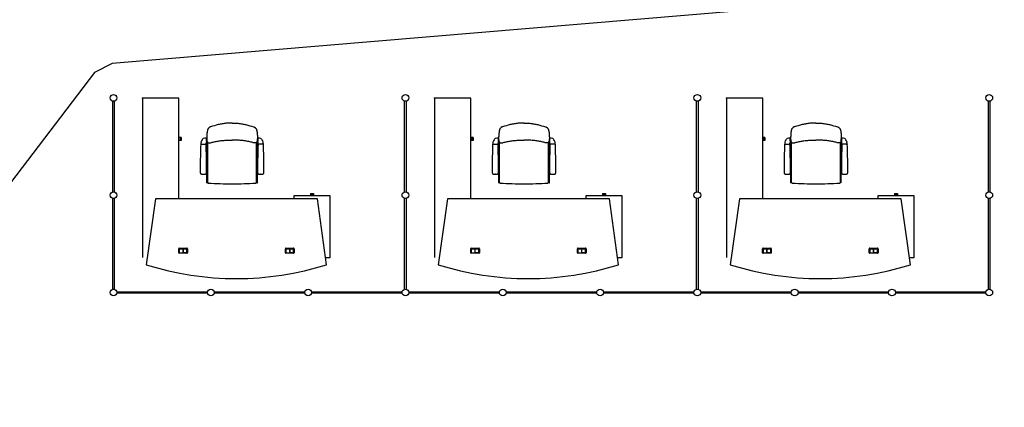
# Model space of a CAD drawing. Header units: millimetres. Extents: x 391350 to 515311, y -283575 to -199836.
# Tile 21 of 102: x 433080 to 444210, y -265438 to -261053. Entities that reach past the tile are written whole.
import ezdxf

# ---------------------------------------------------------------- set-up
doc = ezdxf.new("R2010")
doc.units = ezdxf.units.MM
doc.layers.add('Evac_Path_Fail', color=1, linetype='Continuous')

msp = doc.modelspace()

# ---------------------------------------------------------------- linework, layer by layer
at = {"color": 0}
for p, q in [((434131, -263001), (434131, -261976)), ((434148, -261976), (434148, -263001)), ((434469, -261941), (434469, -263741)), ((434879, -261941), (434469, -261941)), ((434879, -263071), (434879, -261941)), ((437431, -263001), (437431, -261976)), ((437448, -261976), (437448, -263001)), ((437769, -261941), (437769, -263741)), ((438179, -261941), (437769, -261941)), ((438179, -263071), (438179, -261941)), ((440731, -263001), (440731, -261976)), ((440748, -261976), (440748, -263001)), ((441069, -261941), (441069, -263741)), ((441479, -261941), (441069, -261941)), ((441479, -263071), (441479, -261941)), ((444031, -263001), (444031, -261976)), ((444048, -261976), (444048, -263001)), ((435480, -262222), (435481, -262222)), ((435481, -262222), (435480, -262222)), ((438780, -262222), (438781, -262222)), ((438781, -262222), (438780, -262222)), ((442080, -262222), (442081, -262222)), ((442081, -262222), (442080, -262222)), ((434892, -262384), (434879, -262384)), ((434892, -262418), (434879, -262418)), ((434904, -262384), (434892, -262384)), ((434892, -262384), (434892, -262418)), ((434904, -262418), (434892, -262418)), ((434904, -262384), (434904, -262418)), ((435191, -262394, 0), (435191, -262432, 0)), ((435191, -262397, 0), (435194, -262402, 0)), ((435191, -262422, 0), (435191, -262402, 0)), ((435191, -262406, 0), (435191, -262404, 0)), ((435191, -262406, 0), (435191, -262418, 0)), ((435191, -262418, 0), (435191, -262420, 0)), ((435191, -262427, 0), (435194, -262422, 0)), ((435194, -262405, 0), (435194, -262402, 0)), ((435194, -262419, 0), (435194, -262405, 0)), ((435194, -262422, 0), (435194, -262419, 0)), ((435195, -262723), (435195, -262433)), ((435205, -262895), (435205, -262440)), ((435757, -262895), (435757, -262440)), ((435770, -262397, 0), (435767, -262402, 0)), ((435767, -262405, 0), (435767, -262402, 0)), ((435767, -262419, 0), (435767, -262405, 0)), ((435767, -262422, 0), (435767, -262419, 0)), ((435770, -262427, 0), (435767, -262422, 0)), ((435767, -262723), (435767, -262433)), ((435770, -262394, 0), (435770, -262432, 0)), ((435770, -262422, 0), (435770, -262402, 0)), ((435770, -262406, 0), (435770, -262404, 0)), ((435770, -262406, 0), (435770, -262418, 0)), ((435770, -262418, 0), (435770, -262420, 0)), ((438192, -262384), (438179, -262384)), ((438192, -262418), (438179, -262418)), ((438204, -262384), (438192, -262384)), ((438192, -262384), (438192, -262418)), ((438204, -262418), (438192, -262418)), ((438204, -262384), (438204, -262418)), ((438491, -262394, 0), (438491, -262432, 0)), ((438491, -262397, 0), (438494, -262402, 0)), ((438491, -262422, 0), (438491, -262402, 0)), ((438491, -262406, 0), (438491, -262404, 0)), ((438491, -262406, 0), (438491, -262418, 0)), ((438491, -262418, 0), (438491, -262420, 0)), ((438491, -262427, 0), (438494, -262422, 0)), ((438494, -262405, 0), (438494, -262402, 0)), ((438494, -262419, 0), (438494, -262405, 0)), ((438494, -262422, 0), (438494, -262419, 0)), ((438495, -262723), (438495, -262433)), ((438505, -262895), (438505, -262440)), ((439057, -262895), (439057, -262440)), ((439070, -262397, 0), (439067, -262402, 0)), ((439067, -262405, 0), (439067, -262402, 0)), ((439067, -262419, 0), (439067, -262405, 0)), ((439067, -262422, 0), (439067, -262419, 0)), ((439070, -262427, 0), (439067, -262422, 0)), ((439067, -262723), (439067, -262433)), ((439070, -262394, 0), (439070, -262432, 0)), ((439070, -262422, 0), (439070, -262402, 0)), ((439070, -262406, 0), (439070, -262404, 0)), ((439070, -262406, 0), (439070, -262418, 0)), ((439070, -262418, 0), (439070, -262420, 0)), ((441492, -262384), (441479, -262384)), ((441492, -262418), (441479, -262418)), ((441504, -262384), (441492, -262384)), ((441492, -262384), (441492, -262418)), ((441504, -262418), (441492, -262418)), ((441504, -262384), (441504, -262418)), ((441791, -262394, 0), (441791, -262432, 0)), ((441791, -262397, 0), (441794, -262402, 0)), ((441791, -262422, 0), (441791, -262402, 0)), ((441791, -262406, 0), (441791, -262404, 0)), ((441791, -262406, 0), (441791, -262418, 0)), ((441791, -262418, 0), (441791, -262420, 0)), ((441791, -262427, 0), (441794, -262422, 0)), ((441794, -262405, 0), (441794, -262402, 0)), ((441794, -262419, 0), (441794, -262405, 0)), ((441794, -262422, 0), (441794, -262419, 0)), ((441795, -262723), (441795, -262433)), ((441805, -262895), (441805, -262440)), ((442357, -262895), (442357, -262440)), ((442370, -262397, 0), (442367, -262402, 0)), ((442367, -262405, 0), (442367, -262402, 0)), ((442367, -262419, 0), (442367, -262405, 0)), ((442367, -262422, 0), (442367, -262419, 0)), ((442370, -262427, 0), (442367, -262422, 0)), ((442367, -262723), (442367, -262433)), ((442370, -262394, 0), (442370, -262432, 0)), ((442370, -262422, 0), (442370, -262402, 0)), ((442370, -262406, 0), (442370, -262404, 0)), ((442370, -262406, 0), (442370, -262418, 0)), ((442370, -262418, 0), (442370, -262420, 0)), ((435126, -262462, 0), (435187, -262462, 0)), ((435127, -262462, 0), (435127, -262459, 0)), ((435187, -262462, 0), (435187, -262448, 0)), ((435774, -262462, 0), (435774, -262448, 0)), ((435835, -262462, 0), (435774, -262462, 0)), ((435834, -262462, 0), (435834, -262459, 0)), ((438426, -262462, 0), (438487, -262462, 0)), ((438427, -262462, 0), (438427, -262459, 0)), ((438487, -262462, 0), (438487, -262448, 0)), ((439074, -262462, 0), (439074, -262448, 0)), ((439135, -262462, 0), (439074, -262462, 0)), ((439134, -262462, 0), (439134, -262459, 0)), ((441726, -262462, 0), (441787, -262462, 0)), ((441727, -262462, 0), (441727, -262459, 0)), ((441787, -262462, 0), (441787, -262448, 0)), ((442374, -262462, 0), (442374, -262448, 0)), ((442435, -262462, 0), (442374, -262462, 0)), ((442434, -262462, 0), (442434, -262459, 0)), ((435192, -262756), (435192, -262730)), ((435193, -262726), (435193, -262727)), ((435193, -262760), (435193, -262759)), ((435195, -262898), (435195, -262763)), ((435767, -262898), (435767, -262763)), ((435768, -262726), (435768, -262727)), ((435768, -262760), (435768, -262759)), ((435770, -262756), (435770, -262730)), ((438492, -262756), (438492, -262730)), ((438493, -262726), (438493, -262727)), ((438493, -262760), (438493, -262759)), ((438495, -262898), (438495, -262763)), ((439067, -262898), (439067, -262763)), ((439068, -262726), (439068, -262727)), ((439068, -262760), (439068, -262759)), ((439070, -262756), (439070, -262730)), ((441792, -262756), (441792, -262730)), ((441793, -262726), (441793, -262727)), ((441793, -262760), (441793, -262759)), ((441795, -262898), (441795, -262763)), ((442367, -262898), (442367, -262763)), ((442368, -262726), (442368, -262727)), ((442368, -262760), (442368, -262759)), ((442370, -262756), (442370, -262730)), ((435157, -262802, 0), (435156, -262802, 0)), ((435157, -262802, 0), (435158, -262802, 0)), ((435804, -262802, 0), (435803, -262802, 0)), ((435804, -262802, 0), (435805, -262802, 0)), ((438457, -262802, 0), (438456, -262802, 0)), ((438457, -262802, 0), (438458, -262802, 0)), ((439104, -262802, 0), (439103, -262802, 0)), ((439104, -262802, 0), (439105, -262802, 0)), ((441757, -262802, 0), (441756, -262802, 0)), ((441757, -262802, 0), (441758, -262802, 0)), ((442404, -262802, 0), (442403, -262802, 0)), ((442404, -262802, 0), (442405, -262802, 0)), ((435197, -262899), (435205, -262896)), ((435764, -262899), (435756, -262896)), ((438497, -262899), (438505, -262896)), ((439064, -262899), (439056, -262896)), ((441797, -262899), (441805, -262896)), ((442364, -262899), (442356, -262896)), ((434131, -264101), (434131, -263076)), ((434148, -263076), (434148, -264101)), ((434615, -263081), (434510, -263824)), ((436445, -263081), (434615, -263081)), ((436591, -263044), (436180, -263044)), ((436180, -263044), (436180, -263081)), ((436368, -263020), (436402, -263020)), ((436368, -263020), (436368, -263032)), ((436368, -263032), (436402, -263032)), ((436368, -263032), (436368, -263044)), ((436402, -263020), (436402, -263032)), ((436402, -263032), (436402, -263044)), ((436549, -263824), (436445, -263081)), ((436591, -263741), (436591, -263044)), ((437431, -264101), (437431, -263076)), ((437448, -263076), (437448, -264101)), ((437915, -263081), (437810, -263824)), ((439745, -263081), (437915, -263081)), ((439891, -263044), (439480, -263044)), ((439480, -263044), (439480, -263081)), ((439668, -263020), (439702, -263020)), ((439668, -263020), (439668, -263032)), ((439668, -263032), (439702, -263032)), ((439668, -263032), (439668, -263044)), ((439702, -263020), (439702, -263032)), ((439702, -263032), (439702, -263044)), ((439849, -263824), (439745, -263081)), ((439891, -263741), (439891, -263044)), ((440731, -264101), (440731, -263076)), ((440748, -263076), (440748, -264101)), ((441215, -263081), (441110, -263824)), ((443045, -263081), (441215, -263081)), ((443191, -263044), (442780, -263044)), ((442780, -263044), (442780, -263081)), ((442968, -263020), (443002, -263020)), ((442968, -263020), (442968, -263032)), ((442968, -263032), (443002, -263032)), ((442968, -263032), (442968, -263044)), ((443002, -263020), (443002, -263032)), ((443002, -263032), (443002, -263044)), ((443149, -263824), (443045, -263081)), ((443191, -263741), (443191, -263044)), ((444031, -264101), (444031, -263076)), ((444048, -263076), (444048, -264101)), ((434878, -263689), (434878, -263643)), ((434884, -263637), (434970, -263637)), ((434884, -263687), (434884, -263645)), ((434884, -263645), (434884, -263687)), ((434968, -263643), (434886, -263643)), ((434886, -263644), (434926, -263644)), ((434924, -263644), (434924, -263689)), ((434926, -263644), (434926, -263689)), ((434927, -263689), (434927, -263644)), ((434927, -263644), (434968, -263644)), ((434929, -263689), (434929, -263644)), ((434969, -263645), (434969, -263687)), ((434970, -263687), (434970, -263645)), ((434976, -263643), (434976, -263689)), ((436084, -263689), (436084, -263643)), ((436090, -263637), (436176, -263637)), ((436090, -263687), (436090, -263645)), ((436090, -263645), (436090, -263687)), ((436174, -263643), (436092, -263643)), ((436092, -263644), (436132, -263644)), ((436130, -263644), (436130, -263689)), ((436132, -263644), (436132, -263689)), ((436133, -263689), (436133, -263644)), ((436133, -263644), (436174, -263644)), ((436135, -263689), (436135, -263644)), ((436175, -263645), (436175, -263687)), ((436176, -263687), (436176, -263645)), ((436182, -263643), (436182, -263689)), ((438178, -263689), (438178, -263643)), ((438184, -263637), (438270, -263637)), ((438184, -263687), (438184, -263645)), ((438184, -263645), (438184, -263687)), ((438268, -263643), (438186, -263643)), ((438186, -263644), (438226, -263644)), ((438224, -263644), (438224, -263689)), ((438226, -263644), (438226, -263689)), ((438227, -263689), (438227, -263644)), ((438227, -263644), (438268, -263644)), ((438229, -263689), (438229, -263644)), ((438269, -263645), (438269, -263687)), ((438270, -263687), (438270, -263645)), ((438276, -263643), (438276, -263689)), ((439384, -263689), (439384, -263643)), ((439390, -263637), (439476, -263637)), ((439390, -263687), (439390, -263645)), ((439390, -263645), (439390, -263687)), ((439474, -263643), (439392, -263643)), ((439392, -263644), (439432, -263644)), ((439430, -263644), (439430, -263689)), ((439432, -263644), (439432, -263689)), ((439433, -263689), (439433, -263644)), ((439433, -263644), (439474, -263644)), ((439435, -263689), (439435, -263644)), ((439475, -263645), (439475, -263687)), ((439476, -263687), (439476, -263645)), ((439482, -263643), (439482, -263689)), ((441478, -263689), (441478, -263643)), ((441484, -263637), (441570, -263637)), ((441484, -263687), (441484, -263645)), ((441484, -263645), (441484, -263687)), ((441568, -263643), (441486, -263643)), ((441486, -263644), (441526, -263644)), ((441524, -263644), (441524, -263689)), ((441526, -263644), (441526, -263689)), ((441527, -263689), (441527, -263644)), ((441527, -263644), (441568, -263644)), ((441529, -263689), (441529, -263644)), ((441569, -263645), (441569, -263687)), ((441570, -263687), (441570, -263645)), ((441576, -263643), (441576, -263689)), ((442684, -263689), (442684, -263643)), ((442690, -263637), (442776, -263637)), ((442690, -263687), (442690, -263645)), ((442690, -263645), (442690, -263687)), ((442774, -263643), (442692, -263643)), ((442692, -263644), (442732, -263644)), ((442730, -263644), (442730, -263689)), ((442732, -263644), (442732, -263689)), ((442733, -263689), (442733, -263644)), ((442733, -263644), (442774, -263644)), ((442735, -263689), (442735, -263644)), ((442775, -263645), (442775, -263687)), ((442776, -263687), (442776, -263645)), ((442782, -263643), (442782, -263689)), ((434970, -263695), (434884, -263695)), ((434886, -263689), (434968, -263689)), ((434886, -263689), (434926, -263689)), ((434968, -263689), (434927, -263689)), ((436176, -263695), (436090, -263695)), ((436092, -263689), (436132, -263689)), ((436092, -263689), (436174, -263689)), ((436174, -263689), (436133, -263689)), ((436537, -263741), (436591, -263741)), ((438270, -263695), (438184, -263695)), ((438186, -263689), (438268, -263689)), ((438186, -263689), (438226, -263689)), ((438268, -263689), (438227, -263689)), ((439476, -263695), (439390, -263695)), ((439392, -263689), (439432, -263689)), ((439392, -263689), (439474, -263689)), ((439474, -263689), (439433, -263689)), ((439837, -263741), (439891, -263741)), ((441570, -263695), (441484, -263695)), ((441486, -263689), (441568, -263689)), ((441486, -263689), (441526, -263689)), ((441568, -263689), (441527, -263689)), ((442776, -263695), (442690, -263695)), ((442692, -263689), (442732, -263689)), ((442692, -263689), (442774, -263689)), ((442774, -263689), (442733, -263689)), ((443137, -263741), (443191, -263741)), ((434177, -264130), (435202, -264130)), ((435202, -264147), (434177, -264147)), ((435277, -264130), (436302, -264130)), ((436302, -264147), (435277, -264147)), ((436377, -264130), (437402, -264130)), ((437402, -264147), (436377, -264147)), ((437477, -264130), (438502, -264130)), ((438502, -264147), (437477, -264147)), ((438577, -264130), (439602, -264130)), ((439602, -264147), (438577, -264147)), ((439677, -264130), (440702, -264130)), ((440702, -264147), (439677, -264147)), ((440777, -264130), (441802, -264130)), ((441802, -264147), (440777, -264147)), ((441877, -264130), (442902, -264130)), ((442902, -264147), (441877, -264147)), ((442977, -264130), (444002, -264130)), ((444002, -264147), (442977, -264147))]:
    msp.add_line(p, q, dxfattribs=at)
at = {"color": 0, "extrusion": (0, 0, -1), "flags": 128}
for points in [[(-435481, -262222), (-435469, -262222), (-435458, -262222), (-435447, -262222), (-435435, -262223), (-435424, -262224), (-435413, -262225), (-435402, -262226), (-435390, -262227), (-435379, -262229), (-435368, -262231), (-435357, -262233), (-435346, -262235), (-435335, -262237), (-435324, -262240), (-435313, -262243), (-435302, -262246), (-435281, -262252), (-435259, -262258), (-435237, -262265), (-435234, -262265), (-435232, -262266), (-435229, -262268), (-435227, -262269), (-435224, -262270), (-435222, -262272), (-435220, -262274), (-435218, -262276), (-435216, -262278), (-435214, -262280), (-435212, -262282), (-435210, -262284), (-435209, -262287), (-435208, -262289), (-435206, -262292), (-435205, -262294), (-435204, -262297), (-435203, -262300), (-435203, -262302), (-435202, -262305), (-435201, -262311), (-435200, -262316), (-435198, -262328), (-435197, -262339), (-435196, -262350), (-435195, -262361), (-435195, -262372), (-435194, -262383), (-435194, -262395), (-435194, -262400), (-435194, -262406), (-435195, -262412), (-435195, -262418), (-435196, -262421), (-435196, -262424), (-435197, -262426), (-435198, -262429), (-435199, -262432), (-435200, -262434), (-435201, -262436), (-435203, -262439), (-435205, -262441), (-435206, -262442), (-435207, -262442), (-435209, -262443), (-435210, -262444), (-435212, -262445), (-435215, -262446), (-435218, -262446), (-435221, -262447), (-435224, -262447), (-435227, -262447), (-435230, -262447), (-435232, -262446), (-435235, -262446), (-435241, -262445), (-435246, -262443), (-435257, -262440), (-435268, -262437), (-435279, -262434), (-435290, -262432), (-435301, -262430), (-435312, -262428), (-435323, -262426), (-435334, -262424), (-435345, -262422), (-435357, -262421), (-435368, -262420), (-435379, -262419), (-435390, -262418), (-435402, -262417), (-435413, -262417), (-435424, -262416), (-435435, -262416), (-435458, -262415), (-435481, -262415)], [(-438781, -262222), (-438769, -262222), (-438758, -262222), (-438747, -262222), (-438735, -262223), (-438724, -262224), (-438713, -262225), (-438702, -262226), (-438690, -262227), (-438679, -262229), (-438668, -262231), (-438657, -262233), (-438646, -262235), (-438635, -262237), (-438624, -262240), (-438613, -262243), (-438602, -262246), (-438581, -262252), (-438559, -262258), (-438537, -262265), (-438534, -262265), (-438532, -262266), (-438529, -262268), (-438527, -262269), (-438524, -262270), (-438522, -262272), (-438520, -262274), (-438518, -262276), (-438516, -262278), (-438514, -262280), (-438512, -262282), (-438510, -262284), (-438509, -262287), (-438508, -262289), (-438506, -262292), (-438505, -262294), (-438504, -262297), (-438503, -262300), (-438503, -262302), (-438502, -262305), (-438501, -262311), (-438500, -262316), (-438498, -262328), (-438497, -262339), (-438496, -262350), (-438495, -262361), (-438495, -262372), (-438494, -262383), (-438494, -262395), (-438494, -262400), (-438494, -262406), (-438495, -262412), (-438495, -262418), (-438496, -262421), (-438496, -262424), (-438497, -262426), (-438498, -262429), (-438499, -262432), (-438500, -262434), (-438501, -262436), (-438503, -262439), (-438505, -262441), (-438506, -262442), (-438507, -262442), (-438509, -262443), (-438510, -262444), (-438512, -262445), (-438515, -262446), (-438518, -262446), (-438521, -262447), (-438524, -262447), (-438527, -262447), (-438530, -262447), (-438532, -262446), (-438535, -262446), (-438541, -262445), (-438546, -262443), (-438557, -262440), (-438568, -262437), (-438579, -262434), (-438590, -262432), (-438601, -262430), (-438612, -262428), (-438623, -262426), (-438634, -262424), (-438645, -262422), (-438657, -262421), (-438668, -262420), (-438679, -262419), (-438690, -262418), (-438702, -262417), (-438713, -262417), (-438724, -262416), (-438735, -262416), (-438758, -262415), (-438781, -262415)], [(-442081, -262222), (-442069, -262222), (-442058, -262222), (-442047, -262222), (-442035, -262223), (-442024, -262224), (-442013, -262225), (-442002, -262226), (-441990, -262227), (-441979, -262229), (-441968, -262231), (-441957, -262233), (-441946, -262235), (-441935, -262237), (-441924, -262240), (-441913, -262243), (-441902, -262246), (-441881, -262252), (-441859, -262258), (-441837, -262265), (-441834, -262265), (-441832, -262266), (-441829, -262268), (-441827, -262269), (-441824, -262270), (-441822, -262272), (-441820, -262274), (-441818, -262276), (-441816, -262278), (-441814, -262280), (-441812, -262282), (-441810, -262284), (-441809, -262287), (-441808, -262289), (-441806, -262292), (-441805, -262294), (-441804, -262297), (-441803, -262300), (-441803, -262302), (-441802, -262305), (-441801, -262311), (-441800, -262316), (-441798, -262328), (-441797, -262339), (-441796, -262350), (-441795, -262361), (-441795, -262372), (-441794, -262383), (-441794, -262395), (-441794, -262400), (-441794, -262406), (-441795, -262412), (-441795, -262418), (-441796, -262421), (-441796, -262424), (-441797, -262426), (-441798, -262429), (-441799, -262432), (-441800, -262434), (-441801, -262436), (-441803, -262439), (-441805, -262441), (-441806, -262442), (-441807, -262442), (-441809, -262443), (-441810, -262444), (-441812, -262445), (-441815, -262446), (-441818, -262446), (-441821, -262447), (-441824, -262447), (-441827, -262447), (-441830, -262447), (-441832, -262446), (-441835, -262446), (-441841, -262445), (-441846, -262443), (-441857, -262440), (-441868, -262437), (-441879, -262434), (-441890, -262432), (-441901, -262430), (-441912, -262428), (-441923, -262426), (-441934, -262424), (-441945, -262422), (-441957, -262421), (-441968, -262420), (-441979, -262419), (-441990, -262418), (-442002, -262417), (-442013, -262417), (-442024, -262416), (-442035, -262416), (-442058, -262415), (-442081, -262415)]]:
    msp.add_lwpolyline(points, dxfattribs=at)
at = {"color": 0, "flags": 128}
for points in [[(435481, -262222), (435492, -262222), (435503, -262222), (435514, -262222), (435526, -262223), (435537, -262224), (435548, -262225), (435559, -262226), (435571, -262227), (435582, -262229), (435593, -262231), (435604, -262233), (435615, -262235), (435626, -262237), (435637, -262240), (435648, -262243), (435659, -262246), (435680, -262252), (435702, -262258), (435724, -262265), (435727, -262265), (435729, -262266), (435732, -262268), (435734, -262269), (435737, -262270), (435739, -262272), (435741, -262274), (435743, -262276), (435745, -262278), (435747, -262280), (435749, -262282), (435751, -262284), (435752, -262287), (435753, -262289), (435755, -262292), (435756, -262294), (435757, -262297), (435758, -262300), (435758, -262302), (435759, -262305), (435760, -262311), (435761, -262316), (435763, -262328), (435764, -262339), (435765, -262350), (435766, -262361), (435766, -262372), (435767, -262383), (435767, -262395), (435767, -262400), (435767, -262406), (435766, -262412), (435766, -262418), (435766, -262421), (435765, -262424), (435764, -262426), (435763, -262429), (435762, -262432), (435761, -262434), (435760, -262436), (435758, -262439), (435756, -262441), (435755, -262442), (435754, -262442), (435752, -262443), (435751, -262444), (435749, -262445), (435746, -262446), (435743, -262446), (435740, -262447), (435737, -262447), (435734, -262447), (435731, -262447), (435729, -262446), (435726, -262446), (435720, -262445), (435715, -262443), (435704, -262440), (435693, -262437), (435682, -262434), (435671, -262432), (435660, -262430), (435649, -262428), (435638, -262426), (435627, -262424), (435616, -262422), (435604, -262421), (435593, -262420), (435582, -262419), (435571, -262418), (435559, -262417), (435548, -262417), (435537, -262416), (435526, -262416), (435503, -262415), (435481, -262415)], [(438781, -262222), (438792, -262222), (438803, -262222), (438814, -262222), (438826, -262223), (438837, -262224), (438848, -262225), (438859, -262226), (438871, -262227), (438882, -262229), (438893, -262231), (438904, -262233), (438915, -262235), (438926, -262237), (438937, -262240), (438948, -262243), (438959, -262246), (438980, -262252), (439002, -262258), (439024, -262265), (439027, -262265), (439029, -262266), (439032, -262268), (439034, -262269), (439037, -262270), (439039, -262272), (439041, -262274), (439043, -262276), (439045, -262278), (439047, -262280), (439049, -262282), (439051, -262284), (439052, -262287), (439053, -262289), (439055, -262292), (439056, -262294), (439057, -262297), (439058, -262300), (439058, -262302), (439059, -262305), (439060, -262311), (439061, -262316), (439063, -262328), (439064, -262339), (439065, -262350), (439066, -262361), (439066, -262372), (439067, -262383), (439067, -262395), (439067, -262400), (439067, -262406), (439066, -262412), (439066, -262418), (439066, -262421), (439065, -262424), (439064, -262426), (439063, -262429), (439062, -262432), (439061, -262434), (439060, -262436), (439058, -262439), (439056, -262441), (439055, -262442), (439054, -262442), (439052, -262443), (439051, -262444), (439049, -262445), (439046, -262446), (439043, -262446), (439040, -262447), (439037, -262447), (439034, -262447), (439031, -262447), (439029, -262446), (439026, -262446), (439020, -262445), (439015, -262443), (439004, -262440), (438993, -262437), (438982, -262434), (438971, -262432), (438960, -262430), (438949, -262428), (438938, -262426), (438927, -262424), (438916, -262422), (438904, -262421), (438893, -262420), (438882, -262419), (438871, -262418), (438859, -262417), (438848, -262417), (438837, -262416), (438826, -262416), (438803, -262415), (438781, -262415)], [(442081, -262222), (442092, -262222), (442103, -262222), (442114, -262222), (442126, -262223), (442137, -262224), (442148, -262225), (442159, -262226), (442171, -262227), (442182, -262229), (442193, -262231), (442204, -262233), (442215, -262235), (442226, -262237), (442237, -262240), (442248, -262243), (442259, -262246), (442280, -262252), (442302, -262258), (442324, -262265), (442327, -262265), (442329, -262266), (442332, -262268), (442334, -262269), (442337, -262270), (442339, -262272), (442341, -262274), (442343, -262276), (442345, -262278), (442347, -262280), (442349, -262282), (442351, -262284), (442352, -262287), (442353, -262289), (442355, -262292), (442356, -262294), (442357, -262297), (442358, -262300), (442358, -262302), (442359, -262305), (442360, -262311), (442361, -262316), (442363, -262328), (442364, -262339), (442365, -262350), (442366, -262361), (442366, -262372), (442367, -262383), (442367, -262395), (442367, -262400), (442367, -262406), (442366, -262412), (442366, -262418), (442366, -262421), (442365, -262424), (442364, -262426), (442363, -262429), (442362, -262432), (442361, -262434), (442360, -262436), (442358, -262439), (442356, -262441), (442355, -262442), (442354, -262442), (442352, -262443), (442351, -262444), (442349, -262445), (442346, -262446), (442343, -262446), (442340, -262447), (442337, -262447), (442334, -262447), (442331, -262447), (442329, -262446), (442326, -262446), (442320, -262445), (442315, -262443), (442304, -262440), (442293, -262437), (442282, -262434), (442271, -262432), (442260, -262430), (442249, -262428), (442238, -262426), (442227, -262424), (442216, -262422), (442204, -262421), (442193, -262420), (442182, -262419), (442171, -262418), (442159, -262417), (442148, -262417), (442137, -262416), (442126, -262416), (442103, -262415), (442081, -262415)]]:
    msp.add_lwpolyline(points, dxfattribs=at)
at = {"color": 0}
for centre in [(434140, -261938), (437440, -261938), (440740, -261938), (444040, -261938), (434140, -263038), (437440, -263038), (440740, -263038), (444040, -263038), (434140, -264138), (435240, -264138), (436340, -264138), (437440, -264138), (438540, -264138), (439640, -264138), (440740, -264138), (441840, -264138), (442940, -264138), (444040, -264138)]:
    msp.add_circle(centre, 38, dxfattribs=at)
for centre, radius, start, end in [((435197, -262459, 0), 70, 163.8763, 180), ((435225, -262467, 0), 100, 146.194, 163.8763), ((435267, -262495, 0), 150, 138.8841, 146.194), ((435209, -262691, 0), 300, 93.7447, 100.4377), ((435209, -262691, 0), 300, 100.4377, 100.471), ((435154, -262397, 0), 0.5, 100.4377, 138.8841), ((435267, -262495, 0), 150, 138.8175, 138.8841), ((435222, -262448, 0), 35, 152.3396, 180), ((435189, -262394, 0), 1.5, 0, 93.7447), ((435211, -262433), 16, 152.0906, 180), ((435751, -262433), 16, 0, 27.9094), ((435772, -262394, 0), 1.5, 86.2553, 180), ((435739, -262448, 0), 35, 0, 27.6604), ((435752, -262691, 0), 300, 79.5623, 86.2553), ((435694, -262495, 0), 150, 41.1159, 41.1825), ((435807, -262397, 0), 0.5, 41.1159, 79.5623), ((435752, -262691, 0), 300, 79.529, 79.5623), ((435694, -262495, 0), 150, 33.806, 41.1159), ((435736, -262467, 0), 100, 16.1237, 33.806), ((435764, -262459, 0), 70, 0, 16.1237), ((438497, -262459, 0), 70, 163.8763, 180), ((438525, -262467, 0), 100, 146.194, 163.8763), ((438567, -262495, 0), 150, 138.8841, 146.194), ((438509, -262691, 0), 300, 93.7447, 100.4377), ((438509, -262691, 0), 300, 100.4377, 100.471), ((438454, -262397, 0), 0.5, 100.4377, 138.8841), ((438567, -262495, 0), 150, 138.8175, 138.8841), ((438522, -262448, 0), 35, 152.3396, 180), ((438489, -262394, 0), 1.5, 0, 93.7447), ((438511, -262433), 16, 152.0906, 180), ((439051, -262433), 16, 0, 27.9094), ((439072, -262394, 0), 1.5, 86.2553, 180), ((439039, -262448, 0), 35, 0, 27.6604), ((439052, -262691, 0), 300, 79.5623, 86.2553), ((438994, -262495, 0), 150, 41.1159, 41.1825), ((439107, -262397, 0), 0.5, 41.1159, 79.5623), ((439052, -262691, 0), 300, 79.529, 79.5623), ((438994, -262495, 0), 150, 33.806, 41.1159), ((439036, -262467, 0), 100, 16.1237, 33.806), ((439064, -262459, 0), 70, 0, 16.1237), ((441797, -262459, 0), 70, 163.8763, 180), ((441825, -262467, 0), 100, 146.194, 163.8763), ((441867, -262495, 0), 150, 138.8841, 146.194), ((441809, -262691, 0), 300, 93.7447, 100.4377), ((441809, -262691, 0), 300, 100.4377, 100.471), ((441754, -262397, 0), 0.5, 100.4377, 138.8841), ((441867, -262495, 0), 150, 138.8175, 138.8841), ((441822, -262448, 0), 35, 152.3396, 180), ((441789, -262394, 0), 1.5, 0, 93.7447), ((441811, -262433), 16, 152.0906, 180), ((442351, -262433), 16, 0, 27.9094), ((442372, -262394, 0), 1.5, 86.2553, 180), ((442339, -262448, 0), 35, 0, 27.6604), ((442352, -262691, 0), 300, 79.5623, 86.2553), ((442294, -262495, 0), 150, 41.1159, 41.1825), ((442407, -262397, 0), 0.5, 41.1159, 79.5623), ((442352, -262691, 0), 300, 79.529, 79.5623), ((442294, -262495, 0), 150, 33.806, 41.1159), ((442336, -262467, 0), 100, 16.1237, 33.806), ((442364, -262459, 0), 70, 0, 16.1237), ((442021, -262723, 0), 6900, 177.8375, 180.1073), ((435126, -262463, 0), 0.8, 90, 177.8375), ((435187, -262463, 0), 0.8, 2.1625, 90), ((428292, -262723, 0), 6900, 359.8927, 2.1625), ((442669, -262723, 0), 6900, 177.8375, 180.1073), ((435774, -262463, 0), 0.8, 90, 177.8375), ((435835, -262463, 0), 0.8, 2.1625, 90), ((428940, -262723, 0), 6900, 359.8927, 2.1625), ((445321, -262723, 0), 6900, 177.8375, 180.1073), ((438426, -262463, 0), 0.8, 90, 177.8375), ((438487, -262463, 0), 0.8, 2.1625, 90), ((431592, -262723, 0), 6900, 359.8927, 2.1625), ((445969, -262723, 0), 6900, 177.8375, 180.1073), ((439074, -262463, 0), 0.8, 90, 177.8375), ((439135, -262463, 0), 0.8, 2.1625, 90), ((432240, -262723, 0), 6900, 359.8927, 2.1625), ((448621, -262723, 0), 6900, 177.8375, 180.1073), ((441726, -262463, 0), 0.8, 90, 177.8375), ((441787, -262463, 0), 0.8, 2.1625, 90), ((434892, -262723, 0), 6900, 359.8927, 2.1625), ((449269, -262723, 0), 6900, 177.8375, 180.1073), ((442374, -262463, 0), 0.8, 90, 177.8375), ((442435, -262463, 0), 0.8, 2.1625, 90), ((435540, -262723, 0), 6900, 359.8927, 2.1625), ((436382, -262752, 0), 1262, 179.2836, 181.1715), ((435158, -262777, 0), 37.4, 180.2124, 200.2593), ((435155, -262777, 0), 37.4, 339.7407, 359.7876), ((435197, -262730), 5, 135, 180), ((433931, -262752, 0), 1262, 358.8285, 0.7164), ((435197, -262756), 5, 180, 225), ((435190, -262723), 5, 315, 0), ((435190, -262763), 5, 0, 45), ((435772, -262723), 5, 180, 225), ((435772, -262763), 5, 135, 180), ((435765, -262730), 5, 0, 45), ((435765, -262756), 5, 315, 0), ((437030, -262752, 0), 1262, 179.2836, 181.1715), ((435806, -262777, 0), 37.4, 180.2124, 200.2593), ((435803, -262777, 0), 37.4, 339.7407, 359.7876), ((434579, -262752, 0), 1262, 358.8285, 0.7164), ((439682, -262752, 0), 1262, 179.2836, 181.1715), ((438458, -262777, 0), 37.4, 180.2124, 200.2593), ((438455, -262777, 0), 37.4, 339.7407, 359.7876), ((438497, -262730), 5, 135, 180), ((437231, -262752, 0), 1262, 358.8285, 0.7164), ((438497, -262756), 5, 180, 225), ((438490, -262723), 5, 315, 0), ((438490, -262763), 5, 0, 45), ((439072, -262723), 5, 180, 225), ((439072, -262763), 5, 135, 180), ((439065, -262730), 5, 0, 45), ((439065, -262756), 5, 315, 0), ((440330, -262752, 0), 1262, 179.2836, 181.1715), ((439106, -262777, 0), 37.4, 180.2124, 200.2593), ((439103, -262777, 0), 37.4, 339.7407, 359.7876), ((437879, -262752, 0), 1262, 358.8285, 0.7164), ((442982, -262752, 0), 1262, 179.2836, 181.1715), ((441758, -262777, 0), 37.4, 180.2124, 200.2593), ((441755, -262777, 0), 37.4, 339.7407, 359.7876), ((441797, -262730), 5, 135, 180), ((440531, -262752, 0), 1262, 358.8285, 0.7164), ((441797, -262756), 5, 180, 225), ((441790, -262723), 5, 315, 0), ((441790, -262763), 5, 0, 45), ((442372, -262723), 5, 180, 225), ((442372, -262763), 5, 135, 180), ((442365, -262730), 5, 0, 45), ((442365, -262756), 5, 315, 0), ((443630, -262752, 0), 1262, 179.2836, 181.1715), ((442406, -262777, 0), 37.4, 180.2124, 200.2593), ((442403, -262777, 0), 37.4, 339.7407, 359.7876), ((441179, -262752, 0), 1262, 358.8285, 0.7164), ((435136, -262786, 0), 13.7, 199.4299, 238.4709), ((435141, -262778, 0), 22.5, 238.7282, 262.0131), ((435148, -262742, 0), 59.9, 259.4704, 267.393), ((435158, -262565, 0), 237, 267.0251, 269.4324), ((435155, -262565, 0), 237, 270.5676, 272.9749), ((435165, -262742, 0), 59.9, 272.607, 280.5296), ((435173, -262778, 0), 22.5, 277.9869, 301.2718), ((435177, -262786, 0), 13.7, 301.5291, 340.5701), ((435784, -262786, 0), 13.7, 199.4299, 238.4709), ((435788, -262778, 0), 22.5, 238.7282, 262.0131), ((435796, -262742, 0), 59.9, 259.4704, 267.393), ((435806, -262565, 0), 237, 267.0251, 269.4324), ((435803, -262565, 0), 237, 270.5676, 272.9749), ((435813, -262742, 0), 59.9, 272.607, 280.5296), ((435820, -262778, 0), 22.5, 277.9869, 301.2718), ((435825, -262786, 0), 13.7, 301.5291, 340.5701), ((438436, -262786, 0), 13.7, 199.4299, 238.4709), ((438441, -262778, 0), 22.5, 238.7282, 262.0131), ((438448, -262742, 0), 59.9, 259.4704, 267.393), ((438458, -262565, 0), 237, 267.0251, 269.4324), ((438455, -262565, 0), 237, 270.5676, 272.9749), ((438465, -262742, 0), 59.9, 272.607, 280.5296), ((438473, -262778, 0), 22.5, 277.9869, 301.2718), ((438477, -262786, 0), 13.7, 301.5291, 340.5701), ((439084, -262786, 0), 13.7, 199.4299, 238.4709), ((439088, -262778, 0), 22.5, 238.7282, 262.0131), ((439096, -262742, 0), 59.9, 259.4704, 267.393), ((439106, -262565, 0), 237, 267.0251, 269.4324), ((439103, -262565, 0), 237, 270.5676, 272.9749), ((439113, -262742, 0), 59.9, 272.607, 280.5296), ((439120, -262778, 0), 22.5, 277.9869, 301.2718), ((439125, -262786, 0), 13.7, 301.5291, 340.5701), ((441736, -262786, 0), 13.7, 199.4299, 238.4709), ((441741, -262778, 0), 22.5, 238.7282, 262.0131), ((441748, -262742, 0), 59.9, 259.4704, 267.393), ((441758, -262565, 0), 237, 267.0251, 269.4324), ((441755, -262565, 0), 237, 270.5676, 272.9749), ((441765, -262742, 0), 59.9, 272.607, 280.5296), ((441773, -262778, 0), 22.5, 277.9869, 301.2718), ((441777, -262786, 0), 13.7, 301.5291, 340.5701), ((442384, -262786, 0), 13.7, 199.4299, 238.4709), ((442388, -262778, 0), 22.5, 238.7282, 262.0131), ((442396, -262742, 0), 59.9, 259.4704, 267.393), ((442406, -262565, 0), 237, 267.0251, 269.4324), ((442403, -262565, 0), 237, 270.5676, 272.9749), ((442413, -262742, 0), 59.9, 272.607, 280.5296), ((442420, -262778, 0), 22.5, 277.9869, 301.2718), ((442425, -262786, 0), 13.7, 301.5291, 340.5701), ((435197, -262898), 2, 180, 295.8508), ((435212, -262895), 7, 180, 266.9154), ((435481, -257903), 5006, 266.9154, 270), ((435481, -257903), 5006, 270, 273.0846), ((435750, -262895), 7, 273.0846, 0), ((435765, -262898), 2, 244.1492, 0), ((438497, -262898), 2, 180, 295.8508), ((438512, -262895), 7, 180, 266.9154), ((438781, -257903), 5006, 266.9154, 270), ((438781, -257903), 5006, 270, 273.0846), ((439050, -262895), 7, 273.0846, 0), ((439065, -262898), 2, 244.1492, 0), ((441797, -262898), 2, 180, 295.8508), ((441812, -262895), 7, 180, 266.9154), ((442081, -257903), 5006, 266.9154, 270), ((442081, -257903), 5006, 270, 273.0846), ((442350, -262895), 7, 273.0846, 0), ((442365, -262898), 2, 244.1492, 0), ((434884, -263643), 6, 90, 180), ((434886, -263645), 2, 90, 180), ((434886, -263645), 1.5, 90, 180), ((434968, -263645), 2, 0, 90), ((434968, -263645), 1.5, 0, 90), ((434970, -263643), 6, 0, 90), ((436090, -263643), 6, 90, 180), ((436092, -263645), 2, 90, 180), ((436092, -263645), 1.5, 90, 180), ((436174, -263645), 2, 0, 90), ((436174, -263645), 1.5, 0, 90), ((436176, -263643), 6, 0, 90), ((438184, -263643), 6, 90, 180), ((438186, -263645), 2, 90, 180), ((438186, -263645), 1.5, 90, 180), ((438268, -263645), 2, 0, 90), ((438268, -263645), 1.5, 0, 90), ((438270, -263643), 6, 0, 90), ((439390, -263643), 6, 90, 180), ((439392, -263645), 2, 90, 180), ((439392, -263645), 1.5, 90, 180), ((439474, -263645), 2, 0, 90), ((439474, -263645), 1.5, 0, 90), ((439476, -263643), 6, 0, 90), ((441484, -263643), 6, 90, 180), ((441486, -263645), 2, 90, 180), ((441486, -263645), 1.5, 90, 180), ((441568, -263645), 2, 0, 90), ((441568, -263645), 1.5, 0, 90), ((441570, -263643), 6, 0, 90), ((442690, -263643), 6, 90, 180), ((442692, -263645), 2, 90, 180), ((442692, -263645), 1.5, 90, 180), ((442774, -263645), 2, 0, 90), ((442774, -263645), 1.5, 0, 90), ((442776, -263643), 6, 0, 90), ((434884, -263689), 6, 180, 270), ((434886, -263687), 2, 180, 270), ((434886, -263687), 1.5, 180, 270), ((434968, -263687), 2, 270, 0), ((434968, -263687), 1.5, 270, 0), ((434970, -263689), 6, 270, 0), ((436090, -263689), 6, 180, 270), ((436092, -263687), 2, 180, 270), ((436092, -263687), 1.5, 180, 270), ((436174, -263687), 1.5, 270, 0), ((436174, -263687), 2, 270, 0), ((436176, -263689), 6, 270, 0), ((438184, -263689), 6, 180, 270), ((438186, -263687), 2, 180, 270), ((438186, -263687), 1.5, 180, 270), ((438268, -263687), 2, 270, 0), ((438268, -263687), 1.5, 270, 0), ((438270, -263689), 6, 270, 0), ((439390, -263689), 6, 180, 270), ((439392, -263687), 2, 180, 270), ((439392, -263687), 1.5, 180, 270), ((439474, -263687), 1.5, 270, 0), ((439474, -263687), 2, 270, 0), ((439476, -263689), 6, 270, 0), ((441484, -263689), 6, 180, 270), ((441486, -263687), 2, 180, 270), ((441486, -263687), 1.5, 180, 270), ((441568, -263687), 2, 270, 0), ((441568, -263687), 1.5, 270, 0), ((441570, -263689), 6, 270, 0), ((442690, -263689), 6, 180, 270), ((442692, -263687), 2, 180, 270), ((442692, -263687), 1.5, 180, 270), ((442774, -263687), 1.5, 270, 0), ((442774, -263687), 2, 270, 0), ((442776, -263689), 6, 270, 0), ((435530, -260591), 3390, 252.5003, 287.4997), ((438830, -260591), 3390, 252.5003, 287.4997), ((442130, -260591), 3390, 252.5003, 287.4997)]:
    msp.add_arc(centre, radius, start, end, dxfattribs=at)
for p in [(434469, -261941), (437769, -261941), (441069, -261941)]:
    msp.add_point(p, dxfattribs=at)
at = {"layer": 'Evac_Path_Fail'}
msp.add_lwpolyline([(444775, -260650), (434125, -261550), (433925, -261650), (432975, -262900), (432975, -265050), (432825, -265250), (432025, -266000), (431225, -277550), (429825, -278800), (416675, -278800), (416475, -278950), (416225, -279350)], dxfattribs=at)

doc.saveas('drawing.dxf')
